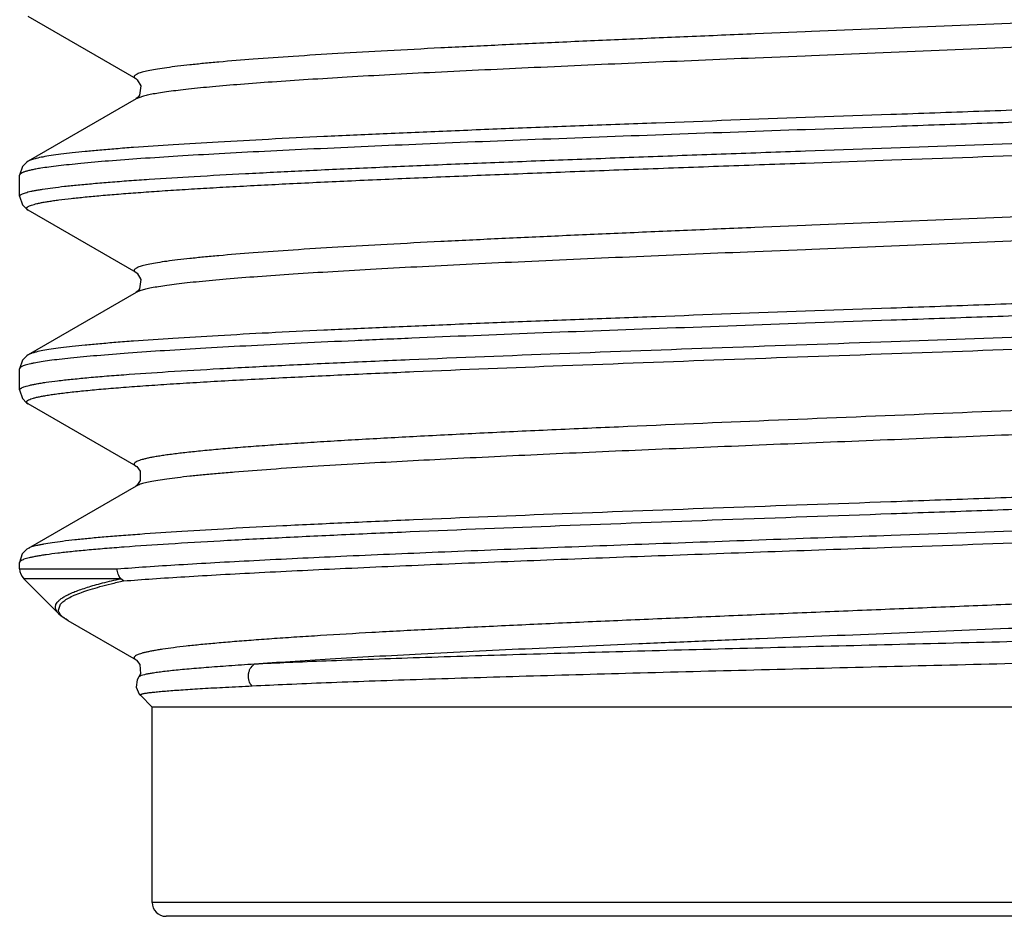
# Model space of a CAD drawing. Header units: inches. Extents: x 0 to 22, y 0 to 17.
# Tile 63 of 106: x 10.203 to 10.345, y 8.956 to 9.085. Entities that reach past the tile are written whole.
import ezdxf

# ---------------------------------------------------------------- set-up
doc = ezdxf.new("R2010")
doc.units = ezdxf.units.IN
doc.header["$LTSCALE"] = 1.21
doc.header["$MEASUREMENT"] = 0
doc.layers.get('0').update_dxf_attribs({"linetype": 'CONTINUOUS'})

msp = doc.modelspace()

# ---------------------------------------------------------------- linework, layer by layer
at = {"color": 7, "linetype": 'CONTINUOUS'}
for p, q in [((10.21999, 9.07654), (10.20454, 9.08548)), ((10.34781, 9.08459), (10.31687, 9.08332)), ((10.31596, 9.08329), (10.3088, 9.08299)), ((10.31687, 9.08332), (10.31596, 9.08329)), ((10.34781, 9.08112), (10.31687, 9.07986)), ((10.31596, 9.07982), (10.3088, 9.07953)), ((10.31687, 9.07986), (10.31596, 9.07982)), ((10.2209, 9.07404), (10.21999, 9.07369)), ((10.21999, 9.07369), (10.20454, 9.06476)), ((10.32824, 9.07142), (10.316, 9.07099)), ((10.3283, 9.06969), (10.316, 9.06926)), ((10.31599, 9.06622), (10.3283, 9.06665)), ((10.20454, 9.06476), (10.20454, 9.06475)), ((10.31599, 9.06448), (10.32837, 9.06492)), ((10.2033, 9.05971), (10.2033, 9.06275)), ((10.21999, 9.04877), (10.20454, 9.05771)), ((10.34787, 9.05682), (10.3169, 9.05555)), ((10.31599, 9.05552), (10.30874, 9.05522)), ((10.3169, 9.05555), (10.31599, 9.05552)), ((10.34787, 9.05336), (10.3169, 9.05209)), ((10.31599, 9.05205), (10.30874, 9.05175)), ((10.3169, 9.05209), (10.31599, 9.05205)), ((10.21999, 9.04592), (10.20454, 9.03699)), ((10.22019, 9.04602), (10.21999, 9.04592)), ((10.32824, 9.04365), (10.31599, 9.04322)), ((10.3283, 9.04192), (10.31599, 9.04149)), ((10.20454, 9.03699), (10.20454, 9.03698)), ((10.2033, 9.03194), (10.2033, 9.03498)), ((10.21999, 9.021), (10.20454, 9.02994)), ((10.21997, 9.02101), (10.21999, 9.021)), ((10.21999, 9.01815), (10.20454, 9.00922)), ((10.20454, 9.00922), (10.20454, 9.00921)), ((10.2033, 9.00628), (10.2033, 9.00721)), ((10.2033, 9.00628), (10.21727, 9.00628)), ((10.21779, 9.00487), (10.20389, 9.00487)), ((10.20888, 8.99987), (10.20389, 9.00487)), ((10.21819, 9.00455), (10.2178, 9.00487)), ((10.20885, 9.00037), (10.20918, 9.00123)), ((10.21022, 8.99888), (10.20996, 8.99904)), ((10.21022, 8.99888), (10.21999, 8.99323)), ((10.21997, 8.99324), (10.21999, 8.99323)), ((10.22039, 8.99078), (10.22038, 8.99077)), ((10.2223, 8.98645), (10.22061, 8.98815)), ((10.4343, 8.98645), (10.2223, 8.98645)), ((10.2223, 8.95845), (10.2223, 8.98645)), ((10.4343, 8.95845), (10.2223, 8.95845)), ((10.4323, 8.95645), (10.2243, 8.95645))]:
    msp.add_line(p, q, dxfattribs=at)
for points in [[(10.21999, 9.07654), (10.22014, 9.07642), (10.22066, 9.07555)], [(10.22066, 9.07555), (10.22047, 9.07422), (10.22028, 9.07394)], [(10.22028, 9.07394), (10.22002, 9.07372), (10.21998, 9.07369)], [(10.20454, 9.06475), (10.20431, 9.06461), (10.20369, 9.06399), (10.2033, 9.06275)], [(10.2033, 9.05971), (10.20369, 9.05847), (10.20431, 9.05785), (10.20454, 9.05771)], [(10.21999, 9.04877), (10.22014, 9.04866), (10.22067, 9.04777)], [(10.22067, 9.04777), (10.22047, 9.04645), (10.22028, 9.04617)], [(10.22028, 9.04617), (10.22003, 9.04595), (10.21998, 9.04592)], [(10.20454, 9.03698), (10.20431, 9.03684), (10.20369, 9.03622), (10.2033, 9.03498)], [(10.2033, 9.03194), (10.20369, 9.0307), (10.2043, 9.03009), (10.20454, 9.02994)], [(10.21997, 9.02101), (10.22008, 9.02094), (10.22056, 9.0203), (10.2206, 9.01895), (10.22008, 9.01822), (10.21998, 9.01815)], [(10.20454, 9.00921), (10.20432, 9.00908), (10.20366, 9.00841), (10.2033, 9.00721)], [(10.20888, 8.99987), (10.20923, 8.99956), (10.21024, 8.99886)], [(10.21997, 8.99324), (10.22007, 8.99317), (10.22055, 8.99255), (10.22062, 8.99122), (10.22039, 8.99078)], [(10.22038, 8.99077), (10.22017, 8.99038), (10.22003, 8.98929), (10.22046, 8.98832), (10.2206, 8.98815)]]:
    msp.add_lwpolyline(points, dxfattribs=at)
for centre, end in [((10.2053, 9.00628), 225), ((10.2243, 8.95845), 270)]:
    msp.add_arc(centre, 0.002, 180, end, dxfattribs=at)
for points, knots in [([(10.3088, 9.08299), (10.30558, 9.08286), (10.29922, 9.08259), (10.28984, 9.08219), (10.28077, 9.08179), (10.2721, 9.08139), (10.2639, 9.08099), (10.25623, 9.08059), (10.24916, 9.08019), (10.24276, 9.07979), (10.23706, 9.07939), (10.23278, 9.07904), (10.22975, 9.07876), (10.22778, 9.07856), (10.22602, 9.07836), (10.22447, 9.07816), (10.22314, 9.07797), (10.22203, 9.07777), (10.22124, 9.07759), (10.22073, 9.07745), (10.22042, 9.07735), (10.22017, 9.07725), (10.21997, 9.07715), (10.21985, 9.07707), (10.21978, 9.07699), (10.21974, 9.07694), (10.21972, 9.07689), (10.21972, 9.07684), (10.21973, 9.07679), (10.21975, 9.07673), (10.21979, 9.07668), (10.21987, 9.07661), (10.21994, 9.07657), (10.21999, 9.07654)], [0, 0, 0, 0, 0.107443, 0.21219, 0.313367, 0.410139, 0.501697, 0.587287, 0.666193, 0.737769, 0.801418, 0.856624, 0.880915, 0.902936, 0.922642, 0.939994, 0.954961, 0.967528, 0.977683, 0.981857, 0.985434, 0.988424, 0.990846, 0.992735, 0.993503, 0.994174, 0.994773, 0.995336, 0.995906, 0.996524, 0.997224, 0.998027, 1, 1, 1, 1]), ([(10.3088, 9.07953), (10.30337, 9.0793), (10.2928, 9.07886), (10.2775, 9.07818), (10.26545, 9.07761), (10.25651, 9.07714), (10.25043, 9.0768), (10.24482, 9.07645), (10.23971, 9.07611), (10.23514, 9.07577), (10.23113, 9.07544), (10.22814, 9.07514), (10.22606, 9.0749), (10.22472, 9.07473), (10.22354, 9.07456), (10.22252, 9.07439), (10.22166, 9.07422), (10.22114, 9.0741), (10.2209, 9.07404)], [0, 0, 0, 0, 0.185004, 0.36024, 0.521502, 0.59567, 0.664922, 0.728852, 0.787068, 0.839233, 0.885032, 0.924201, 0.94123, 0.956519, 0.970052, 0.981814, 0.991798, 1, 1, 1, 1]), ([(10.45207, 9.07864), (10.4521, 9.07862), (10.45215, 9.07859), (10.45222, 9.07853), (10.45227, 9.07847), (10.4523, 9.07842), (10.45231, 9.07836), (10.45229, 9.0783), (10.45225, 9.07824), (10.4522, 9.07818), (10.45212, 9.07813), (10.45198, 9.07805), (10.45176, 9.07795), (10.45143, 9.07784), (10.45102, 9.07773), (10.45053, 9.07762), (10.44996, 9.0775), (10.44931, 9.07739), (10.44858, 9.07728), (10.44777, 9.07717), (10.44654, 9.07701), (10.44481, 9.07682), (10.44251, 9.0766), (10.43991, 9.07637), (10.43703, 9.07615), (10.43385, 9.07592), (10.43041, 9.0757), (10.42669, 9.07547), (10.42273, 9.07525), (10.41695, 9.07494), (10.40918, 9.07456), (10.39925, 9.07411), (10.38857, 9.07366), (10.37727, 9.07322), (10.36547, 9.07277), (10.35328, 9.07232), (10.34082, 9.07187), (10.33245, 9.07157), (10.32824, 9.07142)], [0, 0, 0, 0, 0.00083, 0.001529, 0.002115, 0.002614, 0.003068, 0.003533, 0.004062, 0.004689, 0.005437, 0.00632, 0.008514, 0.011307, 0.014716, 0.018746, 0.023399, 0.028676, 0.034576, 0.041096, 0.048235, 0.064354, 0.082891, 0.1038, 0.127034, 0.152529, 0.18022, 0.210037, 0.241901, 0.275731, 0.348929, 0.428874, 0.514735, 0.605622, 0.700591, 0.798656, 0.898803, 1, 1, 1, 1]), ([(10.4533, 9.07663), (10.4533, 9.07662), (10.4533, 9.07658), (10.45327, 9.07652), (10.45322, 9.07647), (10.45312, 9.07639), (10.45295, 9.07629), (10.45268, 9.07619), (10.45234, 9.07608), (10.45193, 9.07598), (10.45144, 9.07587), (10.45088, 9.07576), (10.45024, 9.07565), (10.44953, 9.07554), (10.44875, 9.07544), (10.44756, 9.07529), (10.4459, 9.0751), (10.44369, 9.07489), (10.4412, 9.07467), (10.43735, 9.07437), (10.43189, 9.074), (10.4246, 9.07357), (10.41639, 9.07314), (10.40733, 9.07271), (10.39751, 9.07228), (10.38702, 9.07185), (10.37597, 9.07142), (10.36446, 9.07099), (10.3526, 9.07056), (10.34051, 9.07012), (10.33239, 9.06984), (10.3283, 9.06969)], [0, 0, 0, 0, 0.000439, 0.000927, 0.0015, 0.00218, 0.003913, 0.006183, 0.009016, 0.012422, 0.016406, 0.02097, 0.026114, 0.031835, 0.038134, 0.045007, 0.060464, 0.078171, 0.098086, 0.120168, 0.170608, 0.22901, 0.294811, 0.367383, 0.446028, 0.52999, 0.618463, 0.710597, 0.805506, 0.902281, 1, 1, 1, 1]), ([(10.3283, 9.06665), (10.33537, 9.0669), (10.34931, 9.0674), (10.36971, 9.06814), (10.38605, 9.06877), (10.39838, 9.06928), (10.40691, 9.06965), (10.41487, 9.07003), (10.4222, 9.0704), (10.42885, 9.07078), (10.43476, 9.07115), (10.43991, 9.07152), (10.44369, 9.07184), (10.44631, 9.07211), (10.44795, 9.07229), (10.44937, 9.07248), (10.45025, 9.07261), (10.45065, 9.07268)], [0, 0, 0, 0, 0.17322, 0.341436, 0.499769, 0.573779, 0.643627, 0.708809, 0.768852, 0.823324, 0.87183, 0.914024, 0.949604, 0.964836, 0.978325, 0.990052, 1, 1, 1, 1]), ([(10.32837, 9.06492), (10.33611, 9.0652), (10.34765, 9.06561), (10.36286, 9.06617), (10.37389, 9.06658), (10.3845, 9.06699), (10.39462, 9.06741), (10.40415, 9.06782), (10.413, 9.06824), (10.42111, 9.06865), (10.42839, 9.06906), (10.43391, 9.06942), (10.43786, 9.0697), (10.44047, 9.06991), (10.44282, 9.07012), (10.44493, 9.07033), (10.44677, 9.07053), (10.44835, 9.07074), (10.4495, 9.07092), (10.45029, 9.07106), (10.45078, 9.07117), (10.4512, 9.07127), (10.45155, 9.07137), (10.45184, 9.07147), (10.452, 9.07155), (10.45207, 9.07159)], [0, 0, 0, 0, 0.187575, 0.279282, 0.368509, 0.454466, 0.536387, 0.613547, 0.685264, 0.750903, 0.809884, 0.861688, 0.884754, 0.905861, 0.924962, 0.94202, 0.956996, 0.969862, 0.980598, 0.985161, 0.989188, 0.99268, 0.99564, 0.998075, 1, 1, 1, 1]), ([(10.316, 9.07099), (10.30885, 9.07073), (10.29825, 9.07035), (10.28431, 9.06982), (10.27431, 9.06944), (10.26473, 9.06905), (10.25564, 9.06866), (10.24711, 9.06828), (10.23922, 9.06789), (10.23202, 9.0675), (10.22556, 9.06712), (10.22067, 9.06679), (10.21717, 9.06652), (10.21486, 9.06632), (10.21277, 9.06613), (10.21091, 9.06594), (10.20928, 9.06574), (10.20787, 9.06555), (10.2067, 9.06536), (10.20587, 9.06519), (10.20533, 9.06506), (10.20501, 9.06496), (10.20475, 9.06486), (10.2046, 9.06479), (10.20454, 9.06476)], [0, 0, 0, 0, 0.191996, 0.284861, 0.37467, 0.460726, 0.54236, 0.61894, 0.689873, 0.754613, 0.81266, 0.86357, 0.886225, 0.906955, 0.925721, 0.94249, 0.95723, 0.969919, 0.980538, 0.989079, 0.992572, 0.995551, 0.998022, 1, 1, 1, 1]), ([(10.316, 9.06926), (10.30959, 9.06903), (10.29703, 9.06858), (10.27872, 9.0679), (10.26162, 9.06722), (10.24832, 9.06663), (10.2386, 9.06616), (10.2321, 9.06582), (10.22619, 9.06547), (10.2209, 9.06513), (10.21627, 9.06479), (10.21284, 9.06449), (10.21044, 9.06425), (10.20891, 9.06408), (10.20756, 9.06391), (10.20672, 9.06379), (10.20634, 9.06373)], [0, 0, 0, 0, 0.175175, 0.343363, 0.500456, 0.642614, 0.706993, 0.766374, 0.820395, 0.868732, 0.911091, 0.947221, 0.962883, 0.976912, 0.989289, 1, 1, 1, 1]), ([(10.2033, 9.05971), (10.2033, 9.05973), (10.20331, 9.05976), (10.20334, 9.05982), (10.20338, 9.05987), (10.20347, 9.05994), (10.20362, 9.06003), (10.20385, 9.06013), (10.20415, 9.06023), (10.20451, 9.06033), (10.20494, 9.06043), (10.20543, 9.06053), (10.20599, 9.06063), (10.20687, 9.06077), (10.20812, 9.06095), (10.20981, 9.06115), (10.21175, 9.06135), (10.21394, 9.06155), (10.21638, 9.06175), (10.21904, 9.06196), (10.22306, 9.06224), (10.22862, 9.06258), (10.23593, 9.06298), (10.24401, 9.06339), (10.2528, 9.06379), (10.26224, 9.0642), (10.27223, 9.0646), (10.28269, 9.065), (10.29354, 9.06541), (10.30469, 9.06581), (10.3122, 9.06608), (10.31599, 9.06622)], [0, 0, 0, 0, 0.000455, 0.000955, 0.001534, 0.002215, 0.00393, 0.006163, 0.008938, 0.012268, 0.016159, 0.020614, 0.025632, 0.031214, 0.044065, 0.059147, 0.076435, 0.095895, 0.117488, 0.141172, 0.166898, 0.224261, 0.289097, 0.360864, 0.438945, 0.522676, 0.611349, 0.704216, 0.800492, 0.899365, 1, 1, 1, 1]), ([(10.20454, 9.05771), (10.20449, 9.05774), (10.20441, 9.05778), (10.20434, 9.05786), (10.20431, 9.05791), (10.2043, 9.05797), (10.20431, 9.05803), (10.20434, 9.05808), (10.20438, 9.05813), (10.20444, 9.05819), (10.20455, 9.05826), (10.20474, 9.05835), (10.20502, 9.05846), (10.20538, 9.05856), (10.2058, 9.05867), (10.20629, 9.05877), (10.20685, 9.05888), (10.20748, 9.05898), (10.20818, 9.05909), (10.20925, 9.05923), (10.21076, 9.05941), (10.21277, 9.05962), (10.21504, 9.05983), (10.21758, 9.06004), (10.22037, 9.06025), (10.22341, 9.06047), (10.22669, 9.06068), (10.2302, 9.06089), (10.23532, 9.06118), (10.24225, 9.06154), (10.25113, 9.06196), (10.26073, 9.06238), (10.27094, 9.0628), (10.28168, 9.06322), (10.29284, 9.06364), (10.30433, 9.06406), (10.31208, 9.06434), (10.31599, 9.06448)], [0, 0, 0, 0, 0.001607, 0.002234, 0.00277, 0.00325, 0.003724, 0.004243, 0.004845, 0.005556, 0.006392, 0.008473, 0.011131, 0.014384, 0.018241, 0.022707, 0.027783, 0.033468, 0.039762, 0.046662, 0.062269, 0.080261, 0.100601, 0.123243, 0.14814, 0.175236, 0.20447, 0.235778, 0.269087, 0.341402, 0.420748, 0.506391, 0.597546, 0.693377, 0.793009, 0.89553, 1, 1, 1, 1]), ([(10.20634, 9.06373), (10.2061, 9.06369), (10.20566, 9.06361), (10.20504, 9.06349), (10.20452, 9.06337), (10.20415, 9.06327), (10.20389, 9.06318), (10.20374, 9.06312), (10.20361, 9.06306), (10.2035, 9.063), (10.20341, 9.06294), (10.20335, 9.06288), (10.20331, 9.06281), (10.2033, 9.06277), (10.2033, 9.06275)], [0, 0, 0, 0, 0.219947, 0.41181, 0.575626, 0.711536, 0.769136, 0.819931, 0.864059, 0.901734, 0.933304, 0.959367, 0.980989, 1, 1, 1, 1]), ([(10.30874, 9.05522), (10.30552, 9.05509), (10.29917, 9.05482), (10.28979, 9.05442), (10.28073, 9.05402), (10.27206, 9.05362), (10.26386, 9.05322), (10.2562, 9.05282), (10.24914, 9.05242), (10.24274, 9.05202), (10.23705, 9.05162), (10.23277, 9.05127), (10.22974, 9.05099), (10.22778, 9.05079), (10.22602, 9.05059), (10.22447, 9.05039), (10.22314, 9.0502), (10.22203, 9.05), (10.22124, 9.04982), (10.22073, 9.04968), (10.22042, 9.04958), (10.22017, 9.04948), (10.21997, 9.04938), (10.21985, 9.0493), (10.21978, 9.04922), (10.21974, 9.04917), (10.21972, 9.04912), (10.21972, 9.04907), (10.21973, 9.04902), (10.21975, 9.04897), (10.21979, 9.04891), (10.21987, 9.04884), (10.21994, 9.0488), (10.21999, 9.04877)], [0, 0, 0, 0, 0.107454, 0.212206, 0.313388, 0.410157, 0.501714, 0.587296, 0.666201, 0.737768, 0.801416, 0.856615, 0.880907, 0.902928, 0.922631, 0.939981, 0.954953, 0.967522, 0.977674, 0.981849, 0.985428, 0.988421, 0.990846, 0.992737, 0.993506, 0.994177, 0.994776, 0.995339, 0.99591, 0.996528, 0.997227, 0.99803, 1, 1, 1, 1]), ([(10.30874, 9.05175), (10.30308, 9.05152), (10.29207, 9.05106), (10.27857, 9.05046), (10.26834, 9.04997), (10.26124, 9.04962), (10.25457, 9.04926), (10.24838, 9.0489), (10.24272, 9.04855), (10.23762, 9.04819), (10.23312, 9.04784), (10.22975, 9.04753), (10.22738, 9.04729), (10.22585, 9.04711), (10.22448, 9.04693), (10.22328, 9.04675), (10.22226, 9.04658), (10.22141, 9.0464), (10.22081, 9.04625), (10.22043, 9.04612), (10.22026, 9.04606), (10.22019, 9.04602)], [0, 0, 0, 0, 0.191381, 0.371983, 0.45675, 0.537082, 0.612448, 0.682364, 0.746364, 0.804043, 0.855017, 0.898969, 0.918222, 0.935617, 0.951131, 0.964745, 0.976442, 0.986211, 0.994054, 0.997261, 1, 1, 1, 1]), ([(10.45207, 9.05087), (10.4521, 9.05085), (10.45215, 9.05082), (10.45222, 9.05076), (10.45227, 9.0507), (10.4523, 9.05065), (10.45231, 9.05059), (10.45229, 9.05053), (10.45225, 9.05047), (10.4522, 9.05041), (10.45212, 9.05036), (10.45198, 9.05028), (10.45176, 9.05018), (10.45143, 9.05007), (10.45102, 9.04996), (10.45053, 9.04985), (10.44996, 9.04973), (10.44931, 9.04962), (10.44858, 9.04951), (10.44777, 9.0494), (10.44654, 9.04924), (10.44482, 9.04905), (10.44252, 9.04883), (10.43992, 9.0486), (10.43703, 9.04838), (10.43386, 9.04815), (10.43041, 9.04793), (10.4267, 9.0477), (10.42274, 9.04748), (10.41697, 9.04717), (10.4092, 9.04679), (10.39926, 9.04634), (10.38859, 9.0459), (10.37729, 9.04545), (10.36548, 9.045), (10.35328, 9.04455), (10.34083, 9.0441), (10.33245, 9.0438), (10.32824, 9.04365)], [0, 0, 0, 0, 0.00083, 0.00153, 0.002115, 0.002614, 0.003068, 0.003534, 0.004062, 0.004689, 0.005438, 0.00632, 0.008516, 0.011311, 0.01472, 0.01875, 0.023402, 0.028679, 0.034578, 0.041098, 0.048235, 0.064346, 0.082874, 0.103774, 0.126995, 0.152478, 0.180157, 0.209961, 0.241815, 0.275634, 0.348818, 0.428757, 0.514621, 0.60552, 0.700508, 0.798596, 0.89877, 1, 1, 1, 1]), ([(10.4533, 9.04886), (10.4533, 9.04885), (10.4533, 9.04881), (10.45327, 9.04875), (10.45322, 9.0487), (10.45312, 9.04862), (10.45295, 9.04852), (10.45268, 9.04842), (10.45234, 9.04831), (10.45193, 9.0482), (10.45144, 9.0481), (10.45088, 9.04799), (10.45024, 9.04788), (10.44953, 9.04777), (10.44875, 9.04767), (10.44756, 9.04752), (10.4459, 9.04733), (10.44369, 9.04712), (10.44121, 9.0469), (10.43736, 9.0466), (10.4319, 9.04623), (10.42461, 9.0458), (10.4164, 9.04537), (10.40734, 9.04494), (10.39752, 9.04451), (10.38703, 9.04408), (10.37598, 9.04365), (10.36447, 9.04322), (10.35261, 9.04279), (10.34052, 9.04235), (10.33239, 9.04207), (10.3283, 9.04192)], [0, 0, 0, 0, 0.000439, 0.000927, 0.0015, 0.00218, 0.003913, 0.006184, 0.009018, 0.012425, 0.016408, 0.020971, 0.026114, 0.031835, 0.038133, 0.045004, 0.060453, 0.078151, 0.098058, 0.120127, 0.170543, 0.228921, 0.294704, 0.367264, 0.445906, 0.529873, 0.618361, 0.710513, 0.805445, 0.902248, 1, 1, 1, 1]), ([(10.3283, 9.03888), (10.33538, 9.03913), (10.34933, 9.03963), (10.36975, 9.04037), (10.38611, 9.041), (10.39846, 9.04151), (10.407, 9.04189), (10.41496, 9.04226), (10.42229, 9.04264), (10.42894, 9.04301), (10.43486, 9.04338), (10.43999, 9.04376), (10.44377, 9.04408), (10.44638, 9.04434), (10.44801, 9.04453), (10.44943, 9.04472), (10.4503, 9.04485), (10.45069, 9.04492)], [0, 0, 0, 0, 0.173342, 0.341674, 0.500112, 0.574168, 0.644057, 0.709267, 0.769323, 0.823782, 0.87225, 0.914374, 0.949859, 0.965034, 0.978462, 0.990122, 1, 1, 1, 1]), ([(10.31599, 9.04322), (10.30885, 9.04296), (10.29825, 9.04258), (10.28431, 9.04205), (10.27431, 9.04167), (10.26472, 9.04128), (10.25563, 9.04089), (10.24711, 9.0405), (10.23921, 9.04012), (10.23201, 9.03973), (10.22555, 9.03935), (10.22066, 9.03902), (10.21716, 9.03875), (10.21485, 9.03855), (10.21277, 9.03836), (10.21091, 9.03817), (10.20927, 9.03797), (10.20787, 9.03778), (10.2067, 9.03759), (10.20587, 9.03742), (10.20533, 9.03729), (10.20501, 9.03719), (10.20475, 9.03709), (10.2046, 9.03702), (10.20454, 9.03699)], [0, 0, 0, 0, 0.191989, 0.284851, 0.374661, 0.460724, 0.542373, 0.618972, 0.689924, 0.754674, 0.812725, 0.86363, 0.88628, 0.907004, 0.925763, 0.942523, 0.957257, 0.969938, 0.98055, 0.989086, 0.992576, 0.995553, 0.998023, 1, 1, 1, 1]), ([(10.32837, 9.03715), (10.33611, 9.03743), (10.34764, 9.03784), (10.36286, 9.0384), (10.37388, 9.03881), (10.3845, 9.03922), (10.39462, 9.03964), (10.40415, 9.04005), (10.413, 9.04047), (10.42111, 9.04088), (10.42839, 9.04129), (10.43391, 9.04165), (10.43787, 9.04193), (10.44047, 9.04214), (10.44283, 9.04235), (10.44493, 9.04256), (10.44678, 9.04276), (10.44836, 9.04297), (10.44951, 9.04315), (10.45029, 9.04329), (10.45078, 9.0434), (10.4512, 9.0435), (10.45155, 9.0436), (10.45184, 9.0437), (10.452, 9.04378), (10.45207, 9.04382)], [0, 0, 0, 0, 0.187545, 0.27924, 0.368461, 0.454419, 0.536351, 0.613531, 0.685272, 0.750938, 0.809938, 0.861748, 0.884813, 0.905916, 0.925011, 0.94206, 0.957029, 0.969886, 0.980613, 0.985173, 0.989197, 0.992686, 0.995644, 0.998077, 1, 1, 1, 1]), ([(10.31599, 9.04149), (10.30939, 9.04125), (10.29646, 9.04079), (10.27764, 9.04009), (10.2627, 9.03949), (10.25152, 9.039), (10.24385, 9.03865), (10.23673, 9.03829), (10.2302, 9.03794), (10.22431, 9.03759), (10.2191, 9.03723), (10.2146, 9.03688), (10.21131, 9.03658), (10.20905, 9.03633), (10.20765, 9.03615), (10.20644, 9.03598), (10.2057, 9.03585), (10.20536, 9.03578)], [0, 0, 0, 0, 0.178916, 0.350338, 0.509827, 0.583788, 0.65324, 0.717732, 0.77684, 0.830183, 0.87742, 0.918248, 0.952415, 0.966934, 0.979714, 0.99074, 1, 1, 1, 1]), ([(10.24031, 9.03543), (10.24334, 9.03558), (10.24963, 9.03588), (10.2631, 9.03647), (10.28133, 9.03719), (10.30436, 9.03804), (10.32022, 9.0386), (10.3283, 9.03888)], [0, 0, 0, 0, 0.10312, 0.214765, 0.459335, 0.724431, 1, 1, 1, 1]), ([(10.24106, 9.0337), (10.24406, 9.03385), (10.25031, 9.03415), (10.26368, 9.03474), (10.28176, 9.03546), (10.30461, 9.03631), (10.32035, 9.03687), (10.32837, 9.03715)], [0, 0, 0, 0, 0.103145, 0.214809, 0.459394, 0.724475, 1, 1, 1, 1]), ([(10.20536, 9.03578), (10.2052, 9.03575), (10.2049, 9.03569), (10.20448, 9.03559), (10.20413, 9.03549), (10.20384, 9.03539), (10.20361, 9.03529), (10.20346, 9.03521), (10.20338, 9.03513), (10.20334, 9.03508), (10.20331, 9.03503), (10.2033, 9.035), (10.2033, 9.03498)], [0, 0, 0, 0, 0.215759, 0.404254, 0.565636, 0.700194, 0.80851, 0.891833, 0.924978, 0.953234, 0.97769, 1, 1, 1, 1]), ([(10.2033, 9.03194), (10.2033, 9.03196), (10.20331, 9.032), (10.20334, 9.03205), (10.20339, 9.03211), (10.20346, 9.03216), (10.20355, 9.03222), (10.2037, 9.03229), (10.20393, 9.03239), (10.20428, 9.0325), (10.2047, 9.0326), (10.20519, 9.03271), (10.20576, 9.03282), (10.2064, 9.03293), (10.2074, 9.03308), (10.20884, 9.03327), (10.21079, 9.03348), (10.21302, 9.0337), (10.21553, 9.03392), (10.21942, 9.03422), (10.22494, 9.03459), (10.2323, 9.03502), (10.23754, 9.03529), (10.24031, 9.03543)], [0, 0, 0, 0, 0.001483, 0.003132, 0.00507, 0.007375, 0.010094, 0.013255, 0.020961, 0.030576, 0.042135, 0.055654, 0.071142, 0.088598, 0.108018, 0.152716, 0.205159, 0.26523, 0.332795, 0.407694, 0.578769, 0.776837, 1, 1, 1, 1]), ([(10.20454, 9.02994), (10.20451, 9.02995), (10.20445, 9.02999), (10.20438, 9.03005), (10.20433, 9.03011), (10.20431, 9.03017), (10.2043, 9.03023), (10.20432, 9.03029), (10.20437, 9.03035), (10.20443, 9.03041), (10.20452, 9.03047), (10.20468, 9.03055), (10.20493, 9.03066), (10.2053, 9.03077), (10.20575, 9.03089), (10.2063, 9.031), (10.20692, 9.03112), (10.20764, 9.03124), (10.20844, 9.03135), (10.20932, 9.03147), (10.21067, 9.03163), (10.21256, 9.03183), (10.21508, 9.03207), (10.21791, 9.0323), (10.22106, 9.03253), (10.22451, 9.03277), (10.22825, 9.033), (10.23228, 9.03324), (10.23658, 9.03347), (10.23954, 9.03362), (10.24106, 9.0337)], [0, 0, 0, 0, 0.002875, 0.00528, 0.007278, 0.008977, 0.010549, 0.012203, 0.014125, 0.016434, 0.019202, 0.022468, 0.030585, 0.040893, 0.053435, 0.068232, 0.085292, 0.104614, 0.126189, 0.150008, 0.17606, 0.234796, 0.302244, 0.378224, 0.46253, 0.554926, 0.655154, 0.762951, 0.878028, 1, 1, 1, 1]), ([(10.41108, 9.03208), (10.40852, 9.03192), (10.40315, 9.0316), (10.39472, 9.03115), (10.38559, 9.0307), (10.3723, 9.03008), (10.3547, 9.02933), (10.33293, 9.02844), (10.31096, 9.02755), (10.29296, 9.02679), (10.27915, 9.02618), (10.26951, 9.02573), (10.26048, 9.02527), (10.25468, 9.02496), (10.25191, 9.0248)], [0, 0, 0, 0, 0.048166, 0.101314, 0.158889, 0.220278, 0.351882, 0.490577, 0.630515, 0.765795, 0.829887, 0.890707, 0.947629, 1, 1, 1, 1]), ([(10.43663, 9.03203), (10.43667, 9.03201), (10.43674, 9.03196), (10.43683, 9.03188), (10.43688, 9.0318), (10.43689, 9.03174), (10.43689, 9.03168), (10.43685, 9.03161), (10.43678, 9.03152), (10.43667, 9.03144), (10.43651, 9.03136), (10.43633, 9.03128), (10.4361, 9.03119), (10.43583, 9.03111), (10.43541, 9.03099), (10.43477, 9.03085), (10.4339, 9.03068), (10.43288, 9.03052), (10.4317, 9.03035), (10.43038, 9.03019), (10.42891, 9.03002), (10.4273, 9.02985), (10.42487, 9.02962), (10.4215, 9.02934), (10.41705, 9.02901), (10.41209, 9.02868), (10.40666, 9.02834), (10.40077, 9.02801), (10.39448, 9.02768), (10.3878, 9.02735), (10.38079, 9.02701), (10.37347, 9.02668), (10.3659, 9.02635), (10.35541, 9.0259), (10.34199, 9.02534), (10.32572, 9.02468), (10.30951, 9.02402), (10.29374, 9.02336), (10.27875, 9.0227), (10.26489, 9.02204), (10.25607, 9.02157), (10.25191, 9.02134)], [0, 0, 0, 0, 0.000799, 0.001437, 0.001949, 0.002178, 0.002403, 0.002884, 0.003475, 0.004218, 0.005136, 0.00624, 0.007536, 0.009028, 0.010719, 0.014698, 0.019481, 0.025064, 0.031443, 0.038609, 0.046555, 0.055272, 0.064748, 0.085918, 0.109952, 0.136714, 0.166052, 0.197801, 0.231779, 0.267795, 0.305641, 0.345103, 0.385957, 0.427966, 0.514494, 0.602715, 0.690615, 0.776193, 0.85749, 0.932671, 1, 1, 1, 1]), ([(10.25191, 9.0248), (10.25057, 9.02472), (10.24796, 9.02457), (10.24417, 9.02433), (10.24061, 9.0241), (10.23732, 9.02386), (10.23428, 9.02363), (10.23151, 9.02339), (10.22903, 9.02315), (10.22682, 9.02292), (10.22517, 9.02272), (10.224, 9.02255), (10.22323, 9.02244), (10.22253, 9.02232), (10.22191, 9.0222), (10.22137, 9.02208), (10.22091, 9.02196), (10.22052, 9.02185), (10.22021, 9.02173), (10.22, 9.02163), (10.21987, 9.02154), (10.21981, 9.02149), (10.21976, 9.02143), (10.21973, 9.02137), (10.21972, 9.0213), (10.21973, 9.02124), (10.21976, 9.02118), (10.21984, 9.02109), (10.21991, 9.02104), (10.21997, 9.02101)], [0, 0, 0, 0, 0.122269, 0.237642, 0.345725, 0.446137, 0.538591, 0.622855, 0.698696, 0.765915, 0.824343, 0.850211, 0.873824, 0.89517, 0.914243, 0.931043, 0.945575, 0.957852, 0.967902, 0.975792, 0.978973, 0.981686, 0.98399, 0.985978, 0.987795, 0.989623, 0.991645, 0.993997, 1, 1, 1, 1]), ([(10.45207, 9.0231), (10.4521, 9.02308), (10.45215, 9.02305), (10.45222, 9.02299), (10.45227, 9.02293), (10.4523, 9.02288), (10.45231, 9.02282), (10.45229, 9.02276), (10.45225, 9.0227), (10.4522, 9.02264), (10.45212, 9.02259), (10.45199, 9.02251), (10.45176, 9.02241), (10.45143, 9.0223), (10.45102, 9.02219), (10.45053, 9.02208), (10.44996, 9.02196), (10.44931, 9.02185), (10.44858, 9.02174), (10.44778, 9.02163), (10.44655, 9.02147), (10.44482, 9.02128), (10.44252, 9.02106), (10.43993, 9.02083), (10.43704, 9.02061), (10.43387, 9.02038), (10.43042, 9.02016), (10.42671, 9.01993), (10.42274, 9.01971), (10.41697, 9.0194), (10.40919, 9.01902), (10.39926, 9.01857), (10.38858, 9.01812), (10.37728, 9.01768), (10.36547, 9.01723), (10.35328, 9.01678), (10.34082, 9.01633), (10.33245, 9.01603), (10.32824, 9.01588)], [0, 0, 0, 0, 0.000829, 0.001529, 0.002114, 0.002613, 0.003067, 0.003532, 0.00406, 0.004686, 0.005434, 0.006316, 0.008508, 0.0113, 0.014705, 0.01873, 0.023378, 0.02865, 0.034545, 0.04106, 0.048192, 0.064295, 0.082817, 0.103714, 0.126935, 0.15242, 0.180106, 0.209922, 0.241788, 0.275622, 0.348838, 0.428801, 0.514679, 0.605582, 0.700567, 0.798647, 0.898803, 1, 1, 1, 1]), ([(10.25191, 9.02134), (10.2497, 9.02121), (10.24551, 9.02096), (10.23957, 9.02057), (10.23506, 9.02023), (10.23182, 9.01995), (10.22969, 9.01975), (10.22775, 9.01956), (10.22602, 9.01936), (10.22449, 9.01916), (10.22317, 9.01897), (10.22207, 9.01877), (10.22128, 9.0186), (10.22077, 9.01846), (10.22046, 9.01836), (10.2202, 9.01826), (10.22005, 9.01819), (10.21999, 9.01815)], [0, 0, 0, 0, 0.206472, 0.392245, 0.555582, 0.628444, 0.695246, 0.755862, 0.810185, 0.858114, 0.899555, 0.93445, 0.962785, 0.974499, 0.984588, 0.993074, 1, 1, 1, 1]), ([(10.4533, 9.02109), (10.4533, 9.02108), (10.4533, 9.02104), (10.45327, 9.02098), (10.45322, 9.02093), (10.45312, 9.02085), (10.45295, 9.02075), (10.45268, 9.02065), (10.45234, 9.02054), (10.45193, 9.02044), (10.45144, 9.02033), (10.45088, 9.02022), (10.45024, 9.02011), (10.44954, 9.02), (10.44875, 9.0199), (10.44757, 9.01975), (10.44591, 9.01956), (10.4437, 9.01935), (10.44121, 9.01913), (10.43736, 9.01883), (10.4319, 9.01846), (10.42462, 9.01803), (10.4164, 9.0176), (10.40734, 9.01717), (10.39751, 9.01674), (10.38702, 9.01631), (10.37597, 9.01588), (10.36446, 9.01545), (10.3526, 9.01502), (10.34051, 9.01458), (10.33239, 9.0143), (10.3283, 9.01415)], [0, 0, 0, 0, 0.000439, 0.000926, 0.001499, 0.002179, 0.00391, 0.006179, 0.00901, 0.012413, 0.016393, 0.020953, 0.026092, 0.031809, 0.038102, 0.044969, 0.060413, 0.078105, 0.098008, 0.120079, 0.170502, 0.228903, 0.294715, 0.367304, 0.445966, 0.529943, 0.618431, 0.710578, 0.8055, 0.902283, 1, 1, 1, 1]), ([(10.3283, 9.01111), (10.33545, 9.01137), (10.34954, 9.01186), (10.37016, 9.01261), (10.38666, 9.01325), (10.39909, 9.01377), (10.40768, 9.01415), (10.41567, 9.01453), (10.42301, 9.01491), (10.42965, 9.01528), (10.43553, 9.01566), (10.43994, 9.01599), (10.44306, 9.01625), (10.44508, 9.01644), (10.44689, 9.01663), (10.44847, 9.01682), (10.44983, 9.01701), (10.45066, 9.01714), (10.45104, 9.01721)], [0, 0, 0, 0, 0.174621, 0.344089, 0.503386, 0.577729, 0.647791, 0.713048, 0.773014, 0.827239, 0.875322, 0.91691, 0.935172, 0.951702, 0.966472, 0.979458, 0.990638, 1, 1, 1, 1]), ([(10.32824, 9.01588), (10.32023, 9.0156), (10.30452, 9.01504), (10.2817, 9.01419), (10.26365, 9.01347), (10.2503, 9.01288), (10.24406, 9.01259), (10.24106, 9.01244)], [0, 0, 0, 0, 0.275528, 0.540604, 0.785174, 0.89684, 1, 1, 1, 1]), ([(10.32837, 9.00938), (10.33611, 9.00966), (10.34764, 9.01007), (10.36286, 9.01063), (10.37388, 9.01104), (10.3845, 9.01145), (10.39462, 9.01187), (10.40415, 9.01228), (10.413, 9.0127), (10.42111, 9.01311), (10.42839, 9.01352), (10.43391, 9.01388), (10.43787, 9.01416), (10.44047, 9.01437), (10.44283, 9.01458), (10.44493, 9.01479), (10.44678, 9.01499), (10.44836, 9.0152), (10.44951, 9.01538), (10.45029, 9.01552), (10.45078, 9.01563), (10.4512, 9.01573), (10.45155, 9.01583), (10.45184, 9.01593), (10.452, 9.01601), (10.45207, 9.01605)], [0, 0, 0, 0, 0.187544, 0.279239, 0.36846, 0.454418, 0.53635, 0.61353, 0.685272, 0.750936, 0.809933, 0.861744, 0.884808, 0.905912, 0.925008, 0.942058, 0.957027, 0.969885, 0.980613, 0.985173, 0.989197, 0.992686, 0.995644, 0.998077, 1, 1, 1, 1]), ([(10.3283, 9.01415), (10.32023, 9.01387), (10.30439, 9.01331), (10.28138, 9.01246), (10.26318, 9.01174), (10.24972, 9.01115), (10.24342, 9.01086), (10.2404, 9.0107)], [0, 0, 0, 0, 0.275485, 0.540547, 0.785132, 0.896816, 1, 1, 1, 1]), ([(10.24106, 9.01244), (10.23851, 9.01231), (10.23367, 9.01206), (10.22682, 9.01166), (10.22163, 9.01131), (10.21792, 9.01104), (10.21547, 9.01084), (10.21325, 9.01064), (10.21128, 9.01044), (10.20954, 9.01024), (10.20805, 9.01004), (10.20697, 9.00987), (10.20623, 9.00972), (10.20577, 9.00963), (10.20537, 9.00953), (10.20503, 9.00943), (10.20476, 9.00933), (10.20461, 9.00925), (10.20454, 9.00922)], [0, 0, 0, 0, 0.208685, 0.395982, 0.560365, 0.633534, 0.700483, 0.76108, 0.815206, 0.862755, 0.903645, 0.93781, 0.952362, 0.965224, 0.976401, 0.985902, 0.993754, 1, 1, 1, 1]), ([(10.2404, 9.0107), (10.23762, 9.01057), (10.23238, 9.01029), (10.225, 9.00986), (10.21947, 9.00949), (10.21557, 9.00919), (10.21305, 9.00897), (10.21081, 9.00875), (10.20886, 9.00854), (10.20742, 9.00835), (10.20641, 9.0082), (10.20577, 9.00809), (10.2052, 9.00798), (10.2047, 9.00787), (10.20428, 9.00777), (10.20394, 9.00766), (10.2037, 9.00756), (10.20355, 9.00749), (10.20346, 9.00743), (10.20339, 9.00738), (10.20334, 9.00732), (10.20331, 9.00727), (10.2033, 9.00723), (10.2033, 9.00721)], [0, 0, 0, 0, 0.223065, 0.421086, 0.59216, 0.667065, 0.734636, 0.794719, 0.847172, 0.891888, 0.911315, 0.92878, 0.944278, 0.95781, 0.96938, 0.979005, 0.986722, 0.989889, 0.992614, 0.994925, 0.996867, 0.998518, 1, 1, 1, 1]), ([(10.21727, 9.00628), (10.21867, 9.00639), (10.22162, 9.0066), (10.22629, 9.0069), (10.23144, 9.0072), (10.23919, 9.00761), (10.24986, 9.00813), (10.26372, 9.00872), (10.27878, 9.00932), (10.30044, 9.01013), (10.31705, 9.01072), (10.3283, 9.01111)], [0, 0, 0, 0, 0.037712, 0.079904, 0.126378, 0.176922, 0.289261, 0.414838, 0.551319, 0.69616, 1, 1, 1, 1]), ([(10.21819, 9.00455), (10.21957, 9.00466), (10.22251, 9.00487), (10.22714, 9.00517), (10.23225, 9.00547), (10.23994, 9.00588), (10.25054, 9.00639), (10.26429, 9.00699), (10.27923, 9.00759), (10.30073, 9.0084), (10.31721, 9.00898), (10.32837, 9.00938)], [0, 0, 0, 0, 0.037735, 0.079948, 0.126438, 0.176996, 0.289354, 0.414937, 0.551411, 0.696234, 1, 1, 1, 1]), ([(10.21782, 9.00487), (10.21773, 9.00496), (10.21758, 9.00516), (10.21741, 9.00551), (10.2173, 9.00589), (10.21728, 9.00615), (10.21727, 9.00628)], [0, 0, 0, 0, 0.244629, 0.493779, 0.746254, 1, 1, 1, 1]), ([(10.43662, 9.00711), (10.43655, 9.00707), (10.43638, 9.00699), (10.4361, 9.00688), (10.43575, 9.00678), (10.43533, 9.00667), (10.43485, 9.00656), (10.43409, 9.00641), (10.43297, 9.00622), (10.43144, 9.00601), (10.42967, 9.0058), (10.42765, 9.00558), (10.42539, 9.00537), (10.4229, 9.00515), (10.41913, 9.00485), (10.41388, 9.00448), (10.40698, 9.00405), (10.39932, 9.00362), (10.39097, 9.00319), (10.38203, 9.00276), (10.37257, 9.00233), (10.36268, 9.0019), (10.35246, 9.00147), (10.34201, 9.00104), (10.33143, 9.00061), (10.32082, 9.00018), (10.31028, 8.99974), (10.29991, 8.99931), (10.28982, 8.99888), (10.2801, 8.99845), (10.27084, 8.99802), (10.26213, 8.99759), (10.25406, 8.99716), (10.24777, 8.99679), (10.24311, 8.99649), (10.23992, 8.99628), (10.23694, 8.99606), (10.23418, 8.99585), (10.23165, 8.99563), (10.22935, 8.99542), (10.22728, 8.9952), (10.22546, 8.99499), (10.2241, 8.9948), (10.22314, 8.99465), (10.22251, 8.99454), (10.22194, 8.99443), (10.22144, 8.99433), (10.221, 8.99422), (10.22063, 8.99411), (10.22032, 8.99401), (10.22007, 8.9939), (10.21991, 8.99381), (10.21982, 8.99373), (10.21976, 8.99366), (10.21972, 8.99358), (10.21972, 8.99351), (10.21974, 8.99345), (10.21977, 8.99339), (10.21985, 8.99332), (10.21992, 8.99327), (10.21997, 8.99324)], [0, 0, 0, 0, 0.001124, 0.002521, 0.004201, 0.006165, 0.008416, 0.010955, 0.016892, 0.023972, 0.032181, 0.041501, 0.051912, 0.063392, 0.075912, 0.103953, 0.135772, 0.171066, 0.209496, 0.250695, 0.294268, 0.339798, 0.386847, 0.434964, 0.483686, 0.532547, 0.581077, 0.628811, 0.675289, 0.720068, 0.762714, 0.802823, 0.840006, 0.873911, 0.889531, 0.904213, 0.917921, 0.930623, 0.94229, 0.952894, 0.96241, 0.970818, 0.978101, 0.981316, 0.984244, 0.986884, 0.989237, 0.991303, 0.993083, 0.994581, 0.995802, 0.996758, 0.997144, 0.997476, 0.998019, 0.998267, 0.998528, 0.99882, 0.999157, 1, 1, 1, 1]), ([(10.20888, 8.99987), (10.20878, 8.99997), (10.20862, 9.00017), (10.20848, 9.00045), (10.20843, 9.00067), (10.20842, 9.00083), (10.20845, 9.00099), (10.20851, 9.00121), (10.20868, 9.00148), (10.20899, 9.0018), (10.20939, 9.00211), (10.20991, 9.00242), (10.21053, 9.00273), (10.21126, 9.00304), (10.2121, 9.00334), (10.21304, 9.00365), (10.21408, 9.00396), (10.21567, 9.00438), (10.21692, 9.00468), (10.21779, 9.00487)], [0, 0, 0, 0, 0.035501, 0.065744, 0.079675, 0.093291, 0.107008, 0.121233, 0.152528, 0.189451, 0.233317, 0.284879, 0.344567, 0.412622, 0.489175, 0.574284, 0.667961, 0.770175, 1, 1, 1, 1]), ([(10.20918, 9.00123), (10.20924, 9.00131), (10.20939, 9.00146), (10.20964, 9.00167), (10.20995, 9.00187), (10.21044, 9.00217), (10.21119, 9.00252), (10.21223, 9.00293), (10.21346, 9.00334), (10.21487, 9.00375), (10.21647, 9.00416), (10.2176, 9.00442), (10.21819, 9.00455)], [0, 0, 0, 0, 0.030262, 0.064217, 0.102158, 0.144291, 0.241617, 0.356888, 0.490372, 0.642119, 0.812056, 1, 1, 1, 1]), ([(10.43663, 9.00427), (10.43667, 9.00424), (10.43675, 9.00419), (10.43684, 9.00409), (10.43689, 9.00401), (10.43689, 9.00395), (10.43688, 9.00388), (10.43683, 9.0038), (10.43672, 9.00371), (10.43657, 9.00362), (10.43638, 9.00353), (10.43615, 9.00344), (10.43586, 9.00335), (10.43553, 9.00326), (10.43501, 9.00313), (10.43423, 9.00297), (10.43317, 9.00279), (10.43193, 9.00261), (10.43051, 9.00243), (10.42892, 9.00225), (10.42715, 9.00207), (10.42522, 9.00189), (10.42232, 9.00164), (10.4183, 9.00133), (10.41302, 9.00096), (10.40717, 9.0006), (10.40078, 9.00024), (10.39389, 8.99988), (10.38656, 8.99952), (10.37884, 8.99915), (10.37077, 8.99879), (10.36241, 8.99843), (10.35382, 8.99806), (10.34207, 8.99758), (10.32725, 8.99697), (10.31244, 8.99637), (10.30073, 8.99588), (10.28952, 8.9954), (10.27626, 8.99482), (10.26359, 8.9942), (10.25426, 8.9937), (10.248, 8.99334), (10.24228, 8.99298), (10.23865, 8.99272), (10.23694, 8.9926)], [0, 0, 0, 0, 0.000802, 0.001428, 0.001925, 0.002152, 0.002383, 0.002905, 0.003572, 0.004422, 0.005472, 0.006732, 0.008208, 0.009902, 0.011815, 0.016306, 0.021678, 0.027926, 0.035045, 0.043024, 0.051852, 0.061512, 0.071989, 0.095329, 0.121714, 0.15097, 0.182896, 0.217279, 0.253885, 0.292466, 0.33276, 0.374494, 0.417385, 0.46114, 0.550054, 0.638824, 0.6824, 0.725042, 0.80637, 0.880604, 0.91442, 0.945734, 0.974332, 1, 1, 1, 1]), ([(10.20996, 8.99904), (10.2098, 8.99914), (10.20951, 8.99934), (10.20917, 8.99967), (10.20897, 8.99997), (10.20888, 9.0002), (10.20886, 9.00031), (10.20885, 9.00037)], [0, 0, 0, 0, 0.318127, 0.583955, 0.806148, 0.905475, 1, 1, 1, 1]), ([(10.44375, 8.99964), (10.44368, 8.99962), (10.44354, 8.99958), (10.44319, 8.99951), (10.44265, 8.99941), (10.44188, 8.99931), (10.44094, 8.9992), (10.43984, 8.9991), (10.43805, 8.99895), (10.43542, 8.99876), (10.4318, 8.99855), (10.42757, 8.99834), (10.42276, 8.99813), (10.4174, 8.99791), (10.41151, 8.9977), (10.40514, 8.99748), (10.39831, 8.99726), (10.38843, 8.99697), (10.37527, 8.9966), (10.35875, 8.99617), (10.34155, 8.99573), (10.32409, 8.99529), (10.30681, 8.99485), (10.29014, 8.99441), (10.27452, 8.99397), (10.26233, 8.99359), (10.2534, 8.99328), (10.24743, 8.99306), (10.242, 8.99284), (10.23856, 8.99268), (10.23694, 8.9926)], [0, 0, 0, 0, 0.000994, 0.002183, 0.005154, 0.008916, 0.01347, 0.01881, 0.024931, 0.039485, 0.057057, 0.077552, 0.100856, 0.126837, 0.155347, 0.186222, 0.219281, 0.254328, 0.329537, 0.410037, 0.493867, 0.57896, 0.663197, 0.744452, 0.820645, 0.889799, 0.921166, 0.950115, 0.976458, 1, 1, 1, 1]), ([(10.4445, 8.99665), (10.44448, 8.99663), (10.44442, 8.99659), (10.4443, 8.99654), (10.44413, 8.99648), (10.44392, 8.99643), (10.44367, 8.99638), (10.44325, 8.9963), (10.44261, 8.9962), (10.44171, 8.9961), (10.44064, 8.99599), (10.43941, 8.99588), (10.438, 8.99577), (10.43642, 8.99566), (10.43468, 8.99555), (10.43278, 8.99544), (10.42992, 8.99529), (10.42597, 8.9951), (10.42079, 8.99488), (10.41504, 8.99466), (10.40875, 8.99444), (10.40197, 8.99422), (10.39474, 8.994), (10.3871, 8.99378), (10.37624, 8.99347), (10.36203, 8.9931), (10.34447, 8.99265), (10.32656, 8.99221), (10.30877, 8.99176), (10.29158, 8.99131), (10.27543, 8.99086), (10.26284, 8.99047), (10.25361, 8.99016), (10.24744, 8.98993), (10.24184, 8.9897), (10.2383, 8.98953), (10.23663, 8.98945)], [0, 0, 0, 0, 0.000451, 0.001086, 0.001918, 0.002953, 0.004192, 0.005638, 0.009149, 0.013488, 0.01865, 0.024631, 0.031423, 0.039017, 0.047403, 0.056568, 0.066501, 0.088609, 0.113597, 0.141316, 0.171601, 0.204266, 0.239111, 0.275919, 0.314459, 0.395748, 0.48091, 0.567754, 0.65402, 0.737434, 0.815765, 0.88689, 0.919136, 0.948872, 0.975895, 1, 1, 1, 1]), ([(10.23694, 8.9926), (10.23571, 8.99252), (10.23342, 8.99237), (10.23019, 8.99213), (10.22777, 8.99193), (10.22607, 8.99177), (10.22496, 8.99166), (10.22398, 8.99154), (10.22311, 8.99143), (10.22236, 8.99132), (10.22173, 8.99122), (10.22122, 8.99111), (10.22087, 8.99102), (10.22065, 8.99094), (10.22054, 8.99089), (10.22045, 8.99084), (10.2204, 8.9908), (10.22039, 8.99078)], [0, 0, 0, 0, 0.219821, 0.413955, 0.581407, 0.654899, 0.721457, 0.781014, 0.833516, 0.878913, 0.91717, 0.948288, 0.972307, 0.981692, 0.989373, 0.995423, 1, 1, 1, 1]), ([(10.23663, 8.98945), (10.23643, 8.98967), (10.23622, 8.99008), (10.2361, 8.99067), (10.2361, 8.99112), (10.23619, 8.99157), (10.23641, 8.9921), (10.23671, 8.99244), (10.23694, 8.9926)], [0, 0, 0, 0, 0.249536, 0.379004, 0.508751, 0.637138, 0.762761, 1, 1, 1, 1]), ([(10.23663, 8.98945), (10.23536, 8.98939), (10.23353, 8.98929), (10.23117, 8.98917), (10.22958, 8.98908), (10.22812, 8.98899), (10.22678, 8.9889), (10.22557, 8.98882), (10.22449, 8.98873), (10.22354, 8.98865), (10.22283, 8.98859), (10.22233, 8.98853), (10.222, 8.9885), (10.22171, 8.98846), (10.22146, 8.98842), (10.22123, 8.98839), (10.22104, 8.98835), (10.22089, 8.98832), (10.22076, 8.98828), (10.22068, 8.98825), (10.22064, 8.98823), (10.22061, 8.98821), (10.22059, 8.98819), (10.2206, 8.98816), (10.2206, 8.98815), (10.22061, 8.98815)], [0, 0, 0, 0, 0.234413, 0.340588, 0.439184, 0.530067, 0.613128, 0.68826, 0.755363, 0.814356, 0.865167, 0.887482, 0.907727, 0.9259, 0.941998, 0.95602, 0.967967, 0.977845, 0.98567, 0.991481, 0.993661, 0.99539, 0.997747, 0.998769, 1, 1, 1, 1])]:
    msp.add_open_spline(points, degree=3, knots=knots, dxfattribs=at)

doc.saveas('drawing.dxf')
